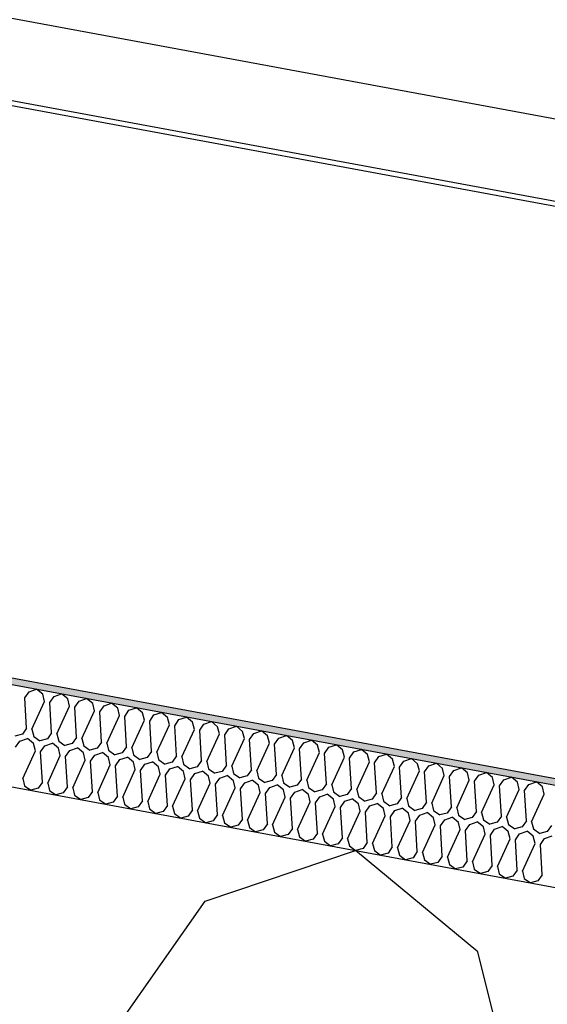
# Model space of a CAD drawing. Header units: millimetres. Extents: x -74465 to -41950, y 1470 to 14690.
# Tile 36 of 132: x -65166 to -65009, y 11554 to 11848. Entities that reach past the tile are written whole.
import ezdxf

# ---------------------------------------------------------------- set-up
doc = ezdxf.new("R2010")
doc.units = ezdxf.units.MM
doc.header["$LTSCALE"] = 0.5
doc.header["$MEASUREMENT"] = 0
doc.linetypes.add('PLINE', pattern=[0])
for name, color, linetype in [('26-- Yttertak (Skravur)(Nye konstruksjoner)', 7, 'Continuous'), ('26-- Yttertak(Nye konstruksjoner)', 7, 'Continuous'), ('262- Taktekking (Skravur)(Nye konstruksjoner)', 7, 'Continuous'), ('262- Taktekking(Nye konstruksjoner)', 7, 'Continuous'), ('265- Gesimser_ takrenner og nedløp(Nye konstruksjoner)', 7, 'Continuous')]:
    doc.layers.add(name, color=color, linetype=linetype)

# ---------------------------------------------------------------- blocks, each defined once
blk = doc.blocks.new('*X4')
at = {"layer": '26-- Yttertak (Skravur)(Nye konstruksjoner)', "linetype": 'PLINE'}
for p, q in [((-65111.12, 11585.02), (-65066.16, 11600.2)), ((-65029.62, 11569.91), (-65066.16, 11600.2)), ((-65136.71, 11548.43), (-65111.12, 11585.02)), ((-65018.85, 11526.58), (-65029.62, 11569.91))]:
    blk.add_line(p, q, dxfattribs=at)
blk = doc.blocks.new('*X5')
at = {"layer": '262- Taktekking (Skravur)(Nye konstruksjoner)', "linetype": 'PLINE'}
for p, q in [((-65164.94, 11645.78), (-65163.66, 11647.61)), ((-65163.66, 11647.61), (-65161.41, 11648.37)), ((-65159.58, 11646.86), (-65161.41, 11648.37)), ((-65159.05, 11644.69), (-65159.58, 11646.86)), ((-65157.48, 11644.4), (-65156.2, 11646.23)), ((-65156.2, 11646.23), (-65153.95, 11646.99)), ((-65152.12, 11645.47), (-65153.95, 11646.99)), ((-65164.38, 11636.73), (-65164.94, 11645.78)), ((-65162.81, 11636.44), (-65159.05, 11644.69)), ((-65156.92, 11635.35), (-65157.48, 11644.4)), ((-65155.35, 11635.06), (-65151.58, 11643.31)), ((-65151.58, 11643.31), (-65152.12, 11645.47)), ((-65150.02, 11643.02), (-65148.74, 11644.84)), ((-65148.74, 11644.84), (-65146.49, 11645.6)), ((-65144.66, 11644.09), (-65146.49, 11645.6)), ((-65144.12, 11641.92), (-65144.66, 11644.09)), ((-65142.56, 11641.63), (-65141.28, 11643.46)), ((-65141.28, 11643.46), (-65139.03, 11644.22)), ((-65137.2, 11642.71), (-65139.03, 11644.22)), ((-65149.46, 11633.96), (-65150.02, 11643.02)), ((-65147.89, 11633.67), (-65144.12, 11641.92)), ((-65142, 11632.58), (-65142.56, 11641.63)), ((-65140.43, 11632.29), (-65136.66, 11640.54)), ((-65136.66, 11640.54), (-65137.2, 11642.71)), ((-65135.1, 11640.25), (-65133.82, 11642.08)), ((-65133.82, 11642.08), (-65131.57, 11642.84)), ((-65129.74, 11641.32), (-65131.57, 11642.84)), ((-65129.2, 11639.16), (-65129.74, 11641.32)), ((-65127.63, 11638.87), (-65126.36, 11640.7)), ((-65126.36, 11640.7), (-65124.11, 11641.46)), ((-65122.28, 11639.94), (-65124.11, 11641.46)), ((-65134.54, 11631.2), (-65135.1, 11640.25)), ((-65132.97, 11630.91), (-65129.2, 11639.16)), ((-65127.08, 11629.81), (-65127.63, 11638.87)), ((-65125.51, 11629.52), (-65121.74, 11637.77)), ((-65121.74, 11637.77), (-65122.28, 11639.94)), ((-65120.17, 11637.48), (-65118.89, 11639.31)), ((-65119.61, 11628.43), (-65120.17, 11637.48)), ((-65118.89, 11639.31), (-65116.65, 11640.07)), ((-65114.82, 11638.56), (-65116.65, 11640.07)), ((-65114.28, 11636.39), (-65114.82, 11638.56)), ((-65112.71, 11636.1), (-65111.43, 11637.93)), ((-65111.43, 11637.93), (-65109.19, 11638.69)), ((-65107.36, 11637.18), (-65109.19, 11638.69)), ((-65165.66, 11634.9), (-65167.88, 11634.31)), ((-65164.38, 11636.73), (-65165.66, 11634.9)), ((-65162.81, 11636.44), (-65162.27, 11634.27)), ((-65156.92, 11635.35), (-65158.2, 11633.52)), ((-65155.35, 11635.06), (-65154.81, 11632.89)), ((-65118.05, 11628.14), (-65114.28, 11636.39)), ((-65112.15, 11627.05), (-65112.71, 11636.1)), ((-65110.59, 11626.76), (-65106.82, 11635.01)), ((-65106.82, 11635.01), (-65107.36, 11637.18)), ((-65105.25, 11634.72), (-65103.97, 11636.55)), ((-65104.69, 11625.67), (-65105.25, 11634.72)), ((-65103.97, 11636.55), (-65101.72, 11637.31)), ((-65099.9, 11635.79), (-65101.72, 11637.31)), ((-65099.36, 11633.63), (-65099.9, 11635.79)), ((-65097.79, 11633.34), (-65096.51, 11635.17)), ((-65096.51, 11635.17), (-65094.26, 11635.92)), ((-65092.44, 11634.41), (-65094.26, 11635.92)), ((-65091.9, 11632.24), (-65092.44, 11634.41)), ((-65089.05, 11633.78), (-65086.8, 11634.54)), ((-65084.98, 11633.03), (-65086.8, 11634.54)), ((-65167.67, 11631.03), (-65166.39, 11632.86)), ((-65166.39, 11632.86), (-65164.14, 11633.62)), ((-65162.32, 11632.11), (-65164.14, 11633.62)), ((-65161.78, 11629.94), (-65162.32, 11632.11)), ((-65162.27, 11634.27), (-65160.41, 11632.93)), ((-65158.2, 11633.52), (-65160.41, 11632.93)), ((-65160.21, 11629.65), (-65158.93, 11631.48)), ((-65158.93, 11631.48), (-65156.68, 11632.24)), ((-65154.86, 11630.72), (-65156.68, 11632.24)), ((-65154.81, 11632.89), (-65152.95, 11631.55)), ((-65150.74, 11632.13), (-65152.95, 11631.55)), ((-65149.46, 11633.96), (-65150.74, 11632.13)), ((-65147.89, 11633.67), (-65147.35, 11631.51)), ((-65147.35, 11631.51), (-65145.49, 11630.16)), ((-65142, 11632.58), (-65143.28, 11630.75)), ((-65140.43, 11632.29), (-65139.89, 11630.12)), ((-65103.13, 11625.38), (-65099.36, 11633.63)), ((-65097.23, 11624.28), (-65097.79, 11633.34)), ((-65095.66, 11623.99), (-65091.9, 11632.24)), ((-65090.33, 11631.95), (-65089.05, 11633.78)), ((-65089.77, 11622.9), (-65090.33, 11631.95)), ((-65084.44, 11630.86), (-65084.98, 11633.03)), ((-65082.87, 11630.57), (-65081.59, 11632.4)), ((-65081.59, 11632.4), (-65079.34, 11633.16)), ((-65077.52, 11631.64), (-65079.34, 11633.16)), ((-65076.98, 11629.48), (-65077.52, 11631.64)), ((-65074.13, 11631.02), (-65071.88, 11631.78)), ((-65070.05, 11630.26), (-65071.88, 11631.78)), ((-65165.55, 11621.69), (-65161.78, 11629.94)), ((-65159.65, 11620.6), (-65160.21, 11629.65)), ((-65158.08, 11620.31), (-65154.32, 11628.56)), ((-65154.32, 11628.56), (-65154.86, 11630.72)), ((-65152.75, 11628.27), (-65151.47, 11630.1)), ((-65151.47, 11630.1), (-65149.22, 11630.86)), ((-65147.4, 11629.34), (-65149.22, 11630.86)), ((-65146.86, 11627.17), (-65147.4, 11629.34)), ((-65143.28, 11630.75), (-65145.49, 11630.16)), ((-65145.29, 11626.88), (-65144.01, 11628.71)), ((-65144.01, 11628.71), (-65141.76, 11629.47)), ((-65139.94, 11627.96), (-65141.76, 11629.47)), ((-65139.89, 11630.12), (-65138.03, 11628.78)), ((-65135.82, 11629.37), (-65138.03, 11628.78)), ((-65134.54, 11631.2), (-65135.82, 11629.37)), ((-65132.97, 11630.91), (-65132.43, 11628.74)), ((-65132.43, 11628.74), (-65130.57, 11627.4)), ((-65127.08, 11629.81), (-65128.35, 11627.99)), ((-65125.51, 11629.52), (-65124.97, 11627.36)), ((-65088.2, 11622.61), (-65084.44, 11630.86)), ((-65082.31, 11621.52), (-65082.87, 11630.57)), ((-65080.74, 11621.23), (-65076.98, 11629.48)), ((-65075.41, 11629.19), (-65074.13, 11631.02)), ((-65074.85, 11620.13), (-65075.41, 11629.19)), ((-65069.52, 11628.1), (-65070.05, 11630.26)), ((-65067.95, 11627.8), (-65066.67, 11629.63)), ((-65066.67, 11629.63), (-65064.42, 11630.39)), ((-65062.59, 11628.88), (-65064.42, 11630.39)), ((-65062.05, 11626.71), (-65062.59, 11628.88)), ((-65059.21, 11628.25), (-65056.96, 11629.01)), ((-65055.13, 11627.5), (-65056.96, 11629.01)), ((-65152.19, 11619.21), (-65152.75, 11628.27)), ((-65150.62, 11618.92), (-65146.86, 11627.17)), ((-65144.73, 11617.83), (-65145.29, 11626.88)), ((-65143.16, 11617.54), (-65139.4, 11625.79)), ((-65139.4, 11625.79), (-65139.94, 11627.96)), ((-65137.83, 11625.5), (-65136.55, 11627.33)), ((-65136.55, 11627.33), (-65134.3, 11628.09)), ((-65132.47, 11626.58), (-65134.3, 11628.09)), ((-65131.94, 11624.41), (-65132.47, 11626.58)), ((-65128.35, 11627.99), (-65130.57, 11627.4)), ((-65130.37, 11624.12), (-65129.09, 11625.95)), ((-65129.09, 11625.95), (-65126.84, 11626.71)), ((-65125.01, 11625.19), (-65126.84, 11626.71)), ((-65124.97, 11627.36), (-65123.11, 11626.02)), ((-65120.89, 11626.6), (-65123.11, 11626.02)), ((-65119.61, 11628.43), (-65120.89, 11626.6)), ((-65118.05, 11628.14), (-65117.51, 11625.97)), ((-65117.51, 11625.97), (-65115.65, 11624.63)), ((-65112.15, 11627.05), (-65113.43, 11625.22)), ((-65110.59, 11626.76), (-65110.05, 11624.59)), ((-65104.69, 11625.67), (-65105.97, 11623.84)), ((-65073.28, 11619.84), (-65069.52, 11628.1)), ((-65067.39, 11618.75), (-65067.95, 11627.8)), ((-65065.82, 11618.46), (-65062.05, 11626.71)), ((-65060.49, 11626.42), (-65059.21, 11628.25)), ((-65059.93, 11617.37), (-65060.49, 11626.42)), ((-65054.59, 11625.33), (-65055.13, 11627.5)), ((-65053.03, 11625.04), (-65051.75, 11626.87)), ((-65051.75, 11626.87), (-65049.5, 11627.63)), ((-65047.67, 11626.11), (-65049.5, 11627.63)), ((-65047.13, 11623.95), (-65047.67, 11626.11)), ((-65044.29, 11625.49), (-65042.04, 11626.25)), ((-65040.21, 11624.73), (-65042.04, 11626.25)), ((-65137.27, 11616.45), (-65137.83, 11625.5)), ((-65135.7, 11616.16), (-65131.94, 11624.41)), ((-65129.81, 11615.07), (-65130.37, 11624.12)), ((-65128.24, 11614.78), (-65124.48, 11623.03)), ((-65124.48, 11623.03), (-65125.01, 11625.19)), ((-65122.91, 11622.74), (-65121.63, 11624.56)), ((-65122.35, 11613.68), (-65122.91, 11622.74)), ((-65121.63, 11624.56), (-65119.38, 11625.32)), ((-65117.55, 11623.81), (-65119.38, 11625.32)), ((-65117.01, 11621.64), (-65117.55, 11623.81)), ((-65113.43, 11625.22), (-65115.65, 11624.63)), ((-65115.45, 11621.35), (-65114.17, 11623.18)), ((-65114.17, 11623.18), (-65111.92, 11623.94)), ((-65110.09, 11622.43), (-65111.92, 11623.94)), ((-65110.05, 11624.59), (-65108.19, 11623.25)), ((-65105.97, 11623.84), (-65108.19, 11623.25)), ((-65103.13, 11625.38), (-65102.59, 11623.21)), ((-65102.59, 11623.21), (-65100.73, 11621.87)), ((-65097.23, 11624.28), (-65098.51, 11622.45)), ((-65095.66, 11623.99), (-65095.13, 11621.83)), ((-65089.77, 11622.9), (-65091.05, 11621.07)), ((-65058.36, 11617.08), (-65054.59, 11625.33)), ((-65052.47, 11615.99), (-65053.03, 11625.04)), ((-65050.9, 11615.7), (-65047.13, 11623.95)), ((-65045.57, 11623.66), (-65044.29, 11625.49)), ((-65045.01, 11614.6), (-65045.57, 11623.66)), ((-65039.67, 11622.56), (-65040.21, 11624.73)), ((-65038.1, 11622.27), (-65036.83, 11624.1)), ((-65036.83, 11624.1), (-65034.58, 11624.86)), ((-65032.75, 11623.35), (-65034.58, 11624.86)), ((-65032.21, 11621.18), (-65032.75, 11623.35)), ((-65030.64, 11620.89), (-65029.36, 11622.72)), ((-65029.36, 11622.72), (-65027.12, 11623.48)), ((-65025.29, 11621.96), (-65027.12, 11623.48)), ((-65165.55, 11621.69), (-65165.01, 11619.52)), ((-65159.65, 11620.6), (-65160.93, 11618.77)), ((-65158.08, 11620.31), (-65157.55, 11618.14)), ((-65120.78, 11613.39), (-65117.01, 11621.64)), ((-65114.89, 11612.3), (-65115.45, 11621.35)), ((-65113.32, 11612.01), (-65109.55, 11620.26)), ((-65109.55, 11620.26), (-65110.09, 11622.43)), ((-65107.99, 11619.97), (-65106.71, 11621.8)), ((-65107.43, 11610.92), (-65107.99, 11619.97)), ((-65106.71, 11621.8), (-65104.46, 11622.56)), ((-65102.63, 11621.04), (-65104.46, 11622.56)), ((-65102.09, 11618.88), (-65102.63, 11621.04)), ((-65098.51, 11622.45), (-65100.73, 11621.87)), ((-65100.53, 11618.59), (-65099.25, 11620.42)), ((-65099.25, 11620.42), (-65097, 11621.18)), ((-65095.17, 11619.66), (-65097, 11621.18)), ((-65095.13, 11621.83), (-65093.27, 11620.48)), ((-65091.05, 11621.07), (-65093.27, 11620.48)), ((-65091.78, 11619.03), (-65089.54, 11619.79)), ((-65087.71, 11618.28), (-65089.54, 11619.79)), ((-65088.2, 11622.61), (-65087.66, 11620.44)), ((-65087.66, 11620.44), (-65085.81, 11619.1)), ((-65083.59, 11619.69), (-65085.81, 11619.1)), ((-65082.31, 11621.52), (-65083.59, 11619.69)), ((-65080.74, 11621.23), (-65080.2, 11619.06)), ((-65074.85, 11620.13), (-65076.13, 11618.31)), ((-65073.28, 11619.84), (-65072.74, 11617.68)), ((-65043.44, 11614.31), (-65039.67, 11622.56)), ((-65037.55, 11613.22), (-65038.1, 11622.27)), ((-65035.98, 11612.93), (-65032.21, 11621.18)), ((-65030.08, 11611.84), (-65030.64, 11620.89)), ((-65028.52, 11611.55), (-65024.75, 11619.8)), ((-65024.75, 11619.8), (-65025.29, 11621.96)), ((-65023.18, 11619.51), (-65021.9, 11621.34)), ((-65021.9, 11621.34), (-65019.66, 11622.1)), ((-65017.83, 11620.58), (-65019.66, 11622.1)), ((-65017.29, 11618.42), (-65017.83, 11620.58)), ((-65015.72, 11618.13), (-65014.44, 11619.95)), ((-65014.44, 11619.95), (-65012.19, 11620.71)), ((-65010.37, 11619.2), (-65012.19, 11620.71)), ((-65165.01, 11619.52), (-65163.15, 11618.18)), ((-65160.93, 11618.77), (-65163.15, 11618.18)), ((-65157.55, 11618.14), (-65155.69, 11616.8)), ((-65153.47, 11617.38), (-65155.69, 11616.8)), ((-65152.19, 11619.21), (-65153.47, 11617.38)), ((-65150.62, 11618.92), (-65150.09, 11616.76)), ((-65150.09, 11616.76), (-65148.23, 11615.42)), ((-65144.73, 11617.83), (-65146.01, 11616)), ((-65143.16, 11617.54), (-65142.62, 11615.37)), ((-65105.86, 11610.63), (-65102.09, 11618.88)), ((-65099.97, 11609.53), (-65100.53, 11618.59)), ((-65098.4, 11609.24), (-65094.63, 11617.49)), ((-65094.63, 11617.49), (-65095.17, 11619.66)), ((-65093.06, 11617.2), (-65091.78, 11619.03)), ((-65092.5, 11608.15), (-65093.06, 11617.2)), ((-65087.17, 11616.11), (-65087.71, 11618.28)), ((-65085.6, 11615.82), (-65084.32, 11617.65)), ((-65084.32, 11617.65), (-65082.08, 11618.41)), ((-65080.25, 11616.9), (-65082.08, 11618.41)), ((-65079.71, 11614.73), (-65080.25, 11616.9)), ((-65080.2, 11619.06), (-65078.35, 11617.72)), ((-65076.13, 11618.31), (-65078.35, 11617.72)), ((-65076.86, 11616.27), (-65074.61, 11617.03)), ((-65072.79, 11615.51), (-65074.61, 11617.03)), ((-65072.74, 11617.68), (-65070.88, 11616.34)), ((-65068.67, 11616.92), (-65070.88, 11616.34)), ((-65067.39, 11618.75), (-65068.67, 11616.92)), ((-65065.82, 11618.46), (-65065.28, 11616.3)), ((-65059.93, 11617.37), (-65061.21, 11615.54)), ((-65058.36, 11617.08), (-65057.82, 11614.91)), ((-65022.62, 11610.46), (-65023.18, 11619.51)), ((-65021.06, 11610.16), (-65017.29, 11618.42)), ((-65015.16, 11609.07), (-65015.72, 11618.13)), ((-65013.6, 11608.78), (-65009.83, 11617.03)), ((-65009.83, 11617.03), (-65010.37, 11619.2)), ((-65146.01, 11616), (-65148.23, 11615.42)), ((-65142.62, 11615.37), (-65140.77, 11614.03)), ((-65138.55, 11614.62), (-65140.77, 11614.03)), ((-65137.27, 11616.45), (-65138.55, 11614.62)), ((-65135.7, 11616.16), (-65135.16, 11613.99)), ((-65135.16, 11613.99), (-65133.3, 11612.65)), ((-65129.81, 11615.07), (-65131.09, 11613.24)), ((-65128.24, 11614.78), (-65127.7, 11612.61)), ((-65090.94, 11607.86), (-65087.17, 11616.11)), ((-65085.04, 11606.77), (-65085.6, 11615.82)), ((-65083.48, 11606.48), (-65079.71, 11614.73)), ((-65078.14, 11614.44), (-65076.86, 11616.27)), ((-65077.58, 11605.39), (-65078.14, 11614.44)), ((-65072.25, 11613.35), (-65072.79, 11615.51)), ((-65070.68, 11613.06), (-65069.4, 11614.89)), ((-65069.4, 11614.89), (-65067.15, 11615.64)), ((-65065.33, 11614.13), (-65067.15, 11615.64)), ((-65064.79, 11611.96), (-65065.33, 11614.13)), ((-65065.28, 11616.3), (-65063.42, 11614.95)), ((-65061.21, 11615.54), (-65063.42, 11614.95)), ((-65061.94, 11613.5), (-65059.69, 11614.26)), ((-65057.87, 11612.75), (-65059.69, 11614.26)), ((-65057.82, 11614.91), (-65055.96, 11613.57)), ((-65053.75, 11614.16), (-65055.96, 11613.57)), ((-65052.47, 11615.99), (-65053.75, 11614.16)), ((-65050.9, 11615.7), (-65050.36, 11613.53)), ((-65045.01, 11614.6), (-65046.29, 11612.77)), ((-65043.44, 11614.31), (-65042.9, 11612.15)), ((-65131.09, 11613.24), (-65133.3, 11612.65)), ((-65127.7, 11612.61), (-65125.84, 11611.27)), ((-65123.63, 11611.85), (-65125.84, 11611.27)), ((-65122.35, 11613.68), (-65123.63, 11611.85)), ((-65120.78, 11613.39), (-65120.24, 11611.23)), ((-65120.24, 11611.23), (-65118.38, 11609.88)), ((-65114.89, 11612.3), (-65116.17, 11610.47)), ((-65113.32, 11612.01), (-65112.78, 11609.84)), ((-65107.43, 11610.92), (-65108.71, 11609.09)), ((-65076.02, 11605.1), (-65072.25, 11613.35)), ((-65070.12, 11604), (-65070.68, 11613.06)), ((-65068.55, 11603.71), (-65064.79, 11611.96)), ((-65063.22, 11611.67), (-65061.94, 11613.5)), ((-65062.66, 11602.62), (-65063.22, 11611.67)), ((-65057.33, 11610.58), (-65057.87, 11612.75)), ((-65055.76, 11610.29), (-65054.48, 11612.12)), ((-65054.48, 11612.12), (-65052.23, 11612.88)), ((-65050.41, 11611.36), (-65052.23, 11612.88)), ((-65049.87, 11609.2), (-65050.41, 11611.36)), ((-65050.36, 11613.53), (-65048.5, 11612.19)), ((-65046.29, 11612.77), (-65048.5, 11612.19)), ((-65047.02, 11610.74), (-65044.77, 11611.5)), ((-65042.94, 11609.98), (-65044.77, 11611.5)), ((-65042.9, 11612.15), (-65041.04, 11610.81)), ((-65038.82, 11611.39), (-65041.04, 11610.81)), ((-65037.55, 11613.22), (-65038.82, 11611.39)), ((-65035.98, 11612.93), (-65035.44, 11610.76)), ((-65030.08, 11611.84), (-65031.36, 11610.01)), ((-65028.52, 11611.55), (-65027.98, 11609.38)), ((-65116.17, 11610.47), (-65118.38, 11609.88)), ((-65112.78, 11609.84), (-65110.92, 11608.5)), ((-65108.71, 11609.09), (-65110.92, 11608.5)), ((-65105.86, 11610.63), (-65105.32, 11608.46)), ((-65105.32, 11608.46), (-65103.46, 11607.12)), ((-65099.97, 11609.53), (-65101.25, 11607.71)), ((-65098.4, 11609.24), (-65097.86, 11607.08)), ((-65092.5, 11608.15), (-65093.78, 11606.32)), ((-65061.09, 11602.33), (-65057.33, 11610.58)), ((-65055.2, 11601.24), (-65055.76, 11610.29)), ((-65053.63, 11600.95), (-65049.87, 11609.2)), ((-65048.3, 11608.91), (-65047.02, 11610.74)), ((-65047.74, 11599.86), (-65048.3, 11608.91)), ((-65042.41, 11607.82), (-65042.94, 11609.98)), ((-65040.84, 11607.52), (-65039.56, 11609.35)), ((-65039.56, 11609.35), (-65037.31, 11610.11)), ((-65035.48, 11608.6), (-65037.31, 11610.11)), ((-65034.95, 11606.43), (-65035.48, 11608.6)), ((-65035.44, 11610.76), (-65033.58, 11609.42)), ((-65031.36, 11610.01), (-65033.58, 11609.42)), ((-65033.38, 11606.14), (-65032.1, 11607.97)), ((-65032.1, 11607.97), (-65029.85, 11608.73)), ((-65028.02, 11607.22), (-65029.85, 11608.73)), ((-65027.98, 11609.38), (-65026.12, 11608.04)), ((-65023.9, 11608.63), (-65026.12, 11608.04)), ((-65022.62, 11610.46), (-65023.9, 11608.63)), ((-65021.06, 11610.16), (-65020.52, 11608)), ((-65020.52, 11608), (-65018.66, 11606.66)), ((-65015.16, 11609.07), (-65016.44, 11607.24)), ((-65013.6, 11608.78), (-65013.06, 11606.62)), ((-65101.25, 11607.71), (-65103.46, 11607.12)), ((-65097.86, 11607.08), (-65096, 11605.74)), ((-65093.78, 11606.32), (-65096, 11605.74)), ((-65090.94, 11607.86), (-65090.4, 11605.69)), ((-65090.4, 11605.69), (-65088.54, 11604.35)), ((-65085.04, 11606.77), (-65086.32, 11604.94)), ((-65083.48, 11606.48), (-65082.94, 11604.31)), ((-65077.58, 11605.39), (-65078.86, 11603.56)), ((-65076.02, 11605.1), (-65075.48, 11602.93)), ((-65046.17, 11599.56), (-65042.41, 11607.82)), ((-65040.28, 11598.47), (-65040.84, 11607.52)), ((-65038.71, 11598.18), (-65034.95, 11606.43)), ((-65032.82, 11597.09), (-65033.38, 11606.14)), ((-65031.25, 11596.8), (-65027.48, 11605.05)), ((-65027.48, 11605.05), (-65028.02, 11607.22)), ((-65025.92, 11604.76), (-65024.64, 11606.59)), ((-65024.64, 11606.59), (-65022.39, 11607.35)), ((-65020.56, 11605.83), (-65022.39, 11607.35)), ((-65020.02, 11603.67), (-65020.56, 11605.83)), ((-65016.44, 11607.24), (-65018.66, 11606.66)), ((-65018.46, 11603.38), (-65017.18, 11605.21)), ((-65017.18, 11605.21), (-65014.93, 11605.97)), ((-65013.1, 11604.45), (-65014.93, 11605.97)), ((-65013.06, 11606.62), (-65011.2, 11605.27)), ((-65008.98, 11605.86), (-65011.2, 11605.27)), ((-65007.7, 11607.69), (-65008.98, 11605.86)), ((-65086.32, 11604.94), (-65088.54, 11604.35)), ((-65082.94, 11604.31), (-65081.08, 11602.97)), ((-65078.86, 11603.56), (-65081.08, 11602.97)), ((-65075.48, 11602.93), (-65073.62, 11601.59)), ((-65071.4, 11602.17), (-65073.62, 11601.59)), ((-65070.12, 11604), (-65071.4, 11602.17)), ((-65068.55, 11603.71), (-65068.02, 11601.55)), ((-65062.66, 11602.62), (-65063.94, 11600.79)), ((-65061.09, 11602.33), (-65060.56, 11600.16)), ((-65025.36, 11595.71), (-65025.92, 11604.76)), ((-65023.79, 11595.42), (-65020.02, 11603.67)), ((-65017.9, 11594.32), (-65018.46, 11603.38)), ((-65016.33, 11594.03), (-65012.56, 11602.28)), ((-65012.56, 11602.28), (-65013.1, 11604.45)), ((-65011, 11601.99), (-65009.72, 11603.82)), ((-65009.72, 11603.82), (-65007.47, 11604.58)), ((-65068.02, 11601.55), (-65066.16, 11600.2)), ((-65063.94, 11600.79), (-65066.16, 11600.2)), ((-65060.56, 11600.16), (-65058.7, 11598.82)), ((-65056.48, 11599.41), (-65058.7, 11598.82)), ((-65055.2, 11601.24), (-65056.48, 11599.41)), ((-65053.63, 11600.95), (-65053.09, 11598.78)), ((-65047.74, 11599.86), (-65049.02, 11598.03)), ((-65046.17, 11599.56), (-65045.63, 11597.4)), ((-65010.44, 11592.94), (-65011, 11601.99)), ((-65053.09, 11598.78), (-65051.24, 11597.44)), ((-65049.02, 11598.03), (-65051.24, 11597.44)), ((-65045.63, 11597.4), (-65043.77, 11596.06)), ((-65041.56, 11596.64), (-65043.77, 11596.06)), ((-65040.28, 11598.47), (-65041.56, 11596.64)), ((-65038.71, 11598.18), (-65038.17, 11596.02)), ((-65032.82, 11597.09), (-65034.1, 11595.26)), ((-65031.25, 11596.8), (-65030.71, 11594.63)), ((-65038.17, 11596.02), (-65036.31, 11594.67)), ((-65034.1, 11595.26), (-65036.31, 11594.67)), ((-65030.71, 11594.63), (-65028.85, 11593.29)), ((-65026.64, 11593.88), (-65028.85, 11593.29)), ((-65025.36, 11595.71), (-65026.64, 11593.88)), ((-65023.79, 11595.42), (-65023.25, 11593.25)), ((-65023.25, 11593.25), (-65021.39, 11591.91)), ((-65017.9, 11594.32), (-65019.18, 11592.49)), ((-65016.33, 11594.03), (-65015.79, 11591.87)), ((-65019.18, 11592.49), (-65021.39, 11591.91)), ((-65015.79, 11591.87), (-65013.93, 11590.53)), ((-65011.72, 11591.11), (-65013.93, 11590.53)), ((-65010.44, 11592.94), (-65011.72, 11591.11))]:
    blk.add_line(p, q, dxfattribs=at)

msp = doc.modelspace()

# ---------------------------------------------------------------- hatches: boundary and pattern name
at = {"layer": '262- Taktekking (Skravur)(Nye konstruksjoner)', "linetype": 'Continuous'}
msp.add_hatch(color=256, dxfattribs=at).paths.add_polyline_path([(-67556.57, 12092.29), (-60906.57, 10859.78), (-60906.57, 10861.82), (-67556.57, 12094.32)])

# ---------------------------------------------------------------- linework, layer by layer
at = {"layer": '262- Taktekking(Nye konstruksjoner)', "linetype": 'PLINE'}
for p, q in [((-67576.57, 12098.03), (-60906.57, 10861.82)), ((-67576.57, 12095.99), (-60906.57, 10859.78))]:
    msp.add_line(p, q, dxfattribs=at)
at = {"layer": '262- Taktekking(Nye konstruksjoner)', "linetype": 'PLINE', "flags": 128}
msp.add_lwpolyline([(-67576.57, 12065.48), (-61126.57, 10870.05), (-60926.57, 10832.98), (-60908.57, 10829.64), (-60906.57, 10829.27)], dxfattribs=at)
at = {"layer": '265- Gesimser_ takrenner og nedløp(Nye konstruksjoner)', "linetype": 'PLINE'}
for p, q in [((-60726.57, 11025.48), (-67550.35, 12290.2)), ((-67530.35, 12261.92), (-60726.57, 11000.91)), ((-67531.36, 12260.66), (-60726.57, 10999.47))]:
    msp.add_line(p, q, dxfattribs=at)

# ---------------------------------------------------------------- block references
at = {"layer": '26-- Yttertak(Nye konstruksjoner)'}
msp.add_blockref('*X4', (0, 0), dxfattribs=at)
at = {"layer": '262- Taktekking(Nye konstruksjoner)'}
msp.add_blockref('*X5', (0, 0), dxfattribs=at)

doc.saveas('drawing.dxf')
